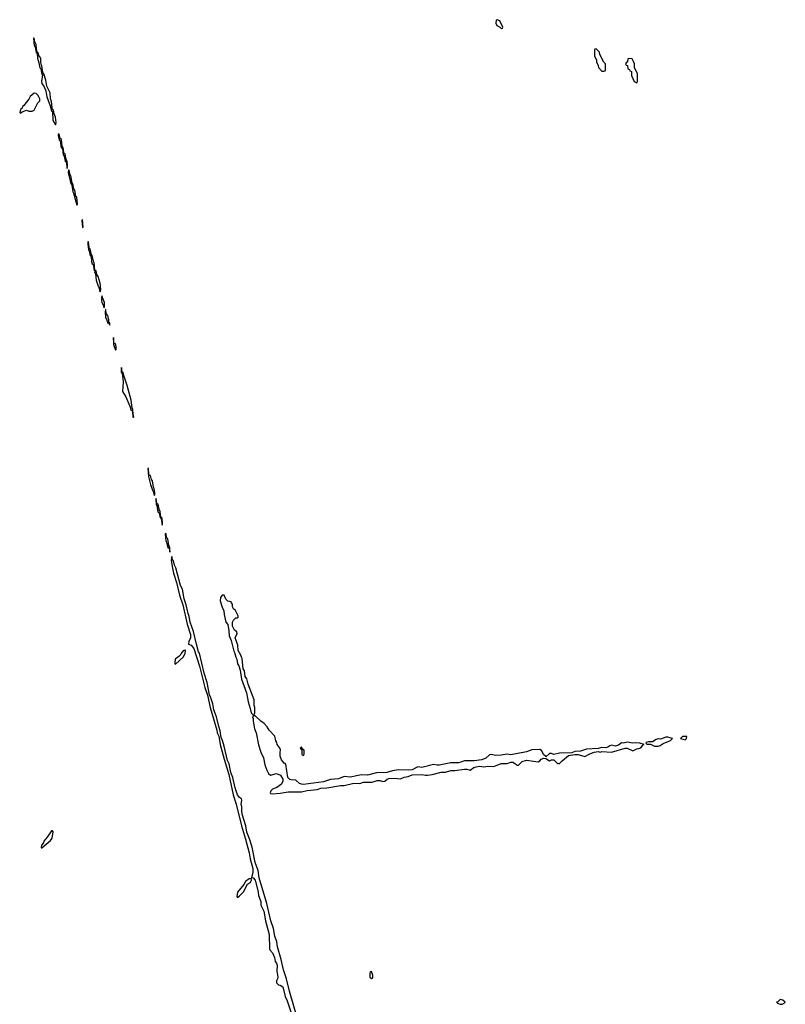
# Model space of a CAD drawing. Header units: inches. Extents: x 2769577 to 2880010, y 685631 to 825129.
# Tile 122 of 155: x 2830461 to 2838362, y 753989 to 764146. Entities that reach past the tile are written whole.
import ezdxf

# ---------------------------------------------------------------- set-up
doc = ezdxf.new("R2010")
doc.units = ezdxf.units.IN
doc.header["$MEASUREMENT"] = 0
doc.layers.add('C8735', color=7, linetype='Continuous')
doc.layers.add('C8736', color=7, linetype='Continuous')

msp = doc.modelspace()

# ---------------------------------------------------------------- linework, layer by layer
at = {"layer": 'C8735', "color": 4, "elevation": 4}
for points in [[(2831790, 759518), (2831785, 759515), (2831790, 759434), (2831810, 759351), (2831830, 759291), (2831839, 759279), (2831850, 759238), (2831855, 759245), (2831855, 759265), (2831850, 759309), (2831842, 759322), (2831831, 759390), (2831822, 759402), (2831810, 759445), (2831804, 759444), (2831794, 759454)], [(2831870, 759208), (2831865, 759195), (2831870, 759142), (2831877, 759137), (2831883, 759090), (2831890, 759067), (2831899, 759059), (2831910, 759006), (2831918, 759002), (2831926, 759010), (2831916, 759016), (2831912, 759068), (2831910, 759079), (2831903, 759083), (2831890, 759149), (2831876, 759156)], [(2831930, 759008), (2831921, 758999), (2831930, 758932), (2831936, 758944)], [(2831970, 758848), (2831962, 758838), (2831969, 758770), (2831976, 758756), (2831990, 758698), (2831998, 758698), (2832006, 758686), (2832010, 758654), (2832010, 758706), (2832006, 758706), (2832008, 758710), (2832001, 758721), (2831990, 758789), (2831981, 758801)], [(2832570, 758208), (2832550, 758208), (2832535, 758185), (2832531, 758150), (2832550, 758085), (2832568, 758048), (2832571, 758010), (2832590, 757932), (2832608, 757908), (2832620, 757840), (2832623, 757790), (2832643, 757743), (2832670, 757632), (2832679, 757619), (2832691, 757570), (2832703, 757550), (2832710, 757502), (2832722, 757482), (2832737, 757437), (2832750, 757342), (2832801, 757201), (2832819, 757110), (2832841, 757041), (2832850, 756994), (2832870, 756974), (2832882, 756978), (2832887, 756993), (2832889, 757050), (2832882, 757070), (2832882, 757130), (2832819, 757290), (2832805, 757345), (2832788, 757370), (2832782, 757430), (2832768, 757450), (2832756, 757556), (2832749, 757569), (2832744, 757590), (2832717, 757637), (2832712, 757692), (2832684, 757770), (2832707, 757813), (2832702, 757830), (2832678, 757850), (2832658, 757890), (2832658, 757930), (2832666, 757950), (2832690, 757974), (2832710, 757974), (2832716, 757984), (2832716, 757996), (2832688, 758050), (2832668, 758070), (2832658, 758090), (2832658, 758118), (2832646, 758130), (2832642, 758142), (2832610, 758148), (2832589, 758169)], [(2832170, 757646), (2832164, 757636), (2832150, 757637), (2832130, 757615), (2832123, 757597), (2832104, 757576), (2832067, 757550), (2832061, 757510), (2832062, 757502), (2832070, 757498), (2832150, 757572), (2832169, 757610), (2832173, 757630)], [(2832890, 756966), (2832870, 756966), (2832865, 756955), (2832872, 756932), (2832871, 756910), (2832885, 756830), (2832901, 756790), (2832927, 756667), (2832950, 756591), (2832977, 756530), (2832990, 756458), (2833010, 756405), (2833030, 756371), (2833050, 756351), (2833111, 756371), (2833151, 756351), (2833178, 756310), (2833178, 756290), (2833162, 756258), (2833116, 756224), (2833070, 756208), (2833052, 756190), (2833045, 756170), (2833050, 756165), (2833070, 756161), (2833150, 756168), (2833230, 756180), (2833370, 756182), (2833426, 756194), (2833530, 756206), (2833570, 756217), (2833630, 756221), (2833770, 756247), (2833810, 756245), (2833910, 756270), (2833970, 756268), (2834010, 756280), (2834098, 756282), (2834150, 756297), (2834177, 756297), (2834210, 756288), (2834230, 756292), (2834252, 756310), (2834270, 756317), (2834330, 756322), (2834390, 756314), (2834428, 756332), (2834470, 756340), (2834510, 756355), (2834610, 756360), (2834650, 756352), (2834670, 756354), (2834719, 756361), (2834810, 756384), (2834855, 756385), (2834910, 756402), (2834950, 756399), (2835050, 756415), (2835074, 756414), (2835110, 756405), (2835147, 756430), (2835170, 756438), (2835210, 756444), (2835250, 756437), (2835293, 756447), (2835350, 756442), (2835390, 756454), (2835430, 756472), (2835490, 756473), (2835530, 756486), (2835550, 756486), (2835579, 756470), (2835590, 756456), (2835610, 756455), (2835647, 756493), (2835690, 756508), (2835810, 756490), (2835830, 756502), (2835844, 756516), (2835870, 756528), (2835890, 756526), (2835930, 756501), (2835950, 756511), (2835974, 756510), (2836010, 756474), (2836030, 756472), (2836058, 756502), (2836126, 756554), (2836190, 756566), (2836225, 756565), (2836294, 756546), (2836346, 756574), (2836389, 756591), (2836430, 756595), (2836450, 756591), (2836470, 756598), (2836570, 756591), (2836710, 756631), (2836730, 756631), (2836790, 756605), (2836830, 756625), (2836850, 756627), (2836870, 756636), (2836894, 756666), (2836906, 756670), (2836862, 756682), (2836813, 756687), (2836790, 756682), (2836730, 756692), (2836690, 756683), (2836670, 756686), (2836639, 756661), (2836610, 756651), (2836570, 756661), (2836550, 756655), (2836530, 756640), (2836510, 756636), (2836470, 756639), (2836431, 756629), (2836310, 756619), (2836250, 756601), (2836190, 756595), (2836158, 756582), (2836030, 756581), (2835973, 756567), (2835950, 756576), (2835930, 756575), (2835890, 756542), (2835887, 756550), (2835870, 756563), (2835846, 756606), (2835830, 756618), (2835746, 756614), (2835690, 756592), (2835530, 756563), (2835490, 756568), (2835430, 756559), (2835370, 756557), (2835330, 756567), (2835310, 756561), (2835273, 756527), (2835230, 756510), (2835150, 756500), (2835050, 756501), (2835014, 756486), (2834990, 756480), (2834910, 756481), (2834790, 756454), (2834770, 756454), (2834730, 756464), (2834610, 756431), (2834570, 756437), (2834510, 756409), (2834470, 756405), (2834370, 756408), (2834310, 756398), (2834250, 756379), (2834144, 756376), (2834050, 756351), (2833990, 756355), (2833871, 756331), (2833810, 756340), (2833750, 756316), (2833670, 756307), (2833597, 756283), (2833390, 756256), (2833370, 756258), (2833347, 756267), (2833310, 756301), (2833263, 756303), (2833249, 756309), (2833229, 756329), (2833207, 756467), (2833190, 756478), (2833162, 756510), (2833149, 756550), (2833149, 756590), (2833154, 756610), (2833150, 756626), (2833118, 756670), (2833115, 756690), (2833105, 756705), (2833094, 756754), (2833037, 756817), (2833015, 756850), (2832985, 756885), (2832948, 756910)], [(2837130, 756746), (2837075, 756725), (2837050, 756727), (2837030, 756722), (2836990, 756697), (2836950, 756696), (2836925, 756690), (2836924, 756684), (2836932, 756672), (2836971, 756671), (2837012, 756652), (2837050, 756651), (2837070, 756658), (2837102, 756678), (2837178, 756710), (2837198, 756730), (2837150, 756745)], [(2837346, 756750), (2837302, 756750), (2837282, 756730), (2837330, 756718), (2837342, 756730)], [(2833370, 756646), (2833354, 756630), (2833370, 756614), (2833378, 756618), (2833374, 756610), (2833374, 756570), (2833390, 756554), (2833398, 756570), (2833398, 756610), (2833380, 756620)], [(2830798, 755778), (2830790, 755777), (2830746, 755714), (2830710, 755673), (2830706, 755654), (2830687, 755630), (2830684, 755604), (2830690, 755602), (2830780, 755680), (2830797, 755703), (2830808, 755768)], [(2832850, 755286), (2832830, 755284), (2832790, 755255), (2832775, 755225), (2832710, 755145), (2832701, 755101), (2832710, 755091), (2832730, 755106), (2832769, 755150), (2832812, 755228), (2832842, 755250), (2832854, 755270)], [(2834090, 754326), (2834078, 754322), (2834074, 754310), (2834074, 754270), (2834090, 754254), (2834102, 754258), (2834106, 754270), (2834106, 754290)], [(2838310, 754039), (2838285, 754015), (2838272, 754010), (2838281, 754001), (2838310, 753991), (2838330, 753991), (2838350, 754001), (2838362, 754010), (2838335, 754030)]]:
    msp.add_lwpolyline(points, close=True, dxfattribs=at)
msp.add_lwpolyline([(2833341, 753790), (2833244, 754124), (2833216, 754250), (2833185, 754345), (2833161, 754450), (2833123, 754583), (2833114, 754633), (2833094, 754690), (2833080, 754770), (2833053, 754850), (2833010, 755029), (2832934, 755294), (2832921, 755370), (2832892, 755450), (2832860, 755610), (2832834, 755694), (2832805, 755765), (2832794, 755830), (2832757, 755950), (2832752, 755988), (2832755, 756030), (2832746, 756050), (2832755, 756095), (2832749, 756110), (2832730, 756122), (2832710, 756150), (2832683, 756223), (2832659, 756330), (2832641, 756381), (2832623, 756470), (2832605, 756505), (2832571, 756651), (2832554, 756710), (2832540, 756740), (2832531, 756810), (2832515, 756855), (2832493, 756953), (2832466, 757026), (2832454, 757090), (2832435, 757150), (2832420, 757180), (2832395, 757310), (2832365, 757405), (2832315, 757610), (2832306, 757626), (2832284, 757704), (2832253, 757833), (2832220, 757930), (2832211, 757990), (2832199, 758019), (2832179, 758110), (2832159, 758170), (2832141, 758270), (2832120, 758310), (2832074, 758490), (2832060, 758520), (2832050, 758562), (2832037, 758577), (2832030, 758608), (2832024, 758570), (2832034, 758506), (2832050, 758438), (2832080, 758340), (2832109, 758209), (2832143, 758110), (2832190, 757910), (2832225, 757805), (2832225, 757770), (2832206, 757730), (2832203, 757703), (2832232, 757692), (2832258, 757658), (2832316, 757476), (2832370, 757256), (2832398, 757178), (2832425, 757050), (2832496, 756816), (2832500, 756790), (2832516, 756756), (2832529, 756670), (2832570, 756516), (2832619, 756359), (2832665, 756150), (2832695, 756055), (2832750, 755831), (2832793, 755693), (2832830, 755550), (2832840, 755490), (2832868, 755388), (2832867, 755353), (2832854, 755294), (2832862, 755298), (2832870, 755295), (2832890, 755271), (2832896, 755256), (2832923, 755150), (2832926, 755110), (2832948, 755050), (2832948, 755010), (2832980, 754950), (2832998, 754850), (2833036, 754710), (2833040, 754560), (2833042, 754550), (2833070, 754518), (2833090, 754472), (2833099, 754430), (2833112, 754412), (2833118, 754390), (2833114, 754330), (2833125, 754270), (2833122, 754250), (2833112, 754230), (2833112, 754210), (2833131, 754191), (2833150, 754187), (2833175, 754170), (2833201, 754070), (2833223, 754023), (2833261, 753901)], dxfattribs=at)
at = {"layer": 'C8736', "color": 4, "elevation": 4}
for points in [[(2835390, 764146), (2835378, 764142), (2835374, 764110), (2835385, 764085), (2835412, 764072), (2835430, 764054), (2835442, 764058), (2835446, 764070), (2835415, 764135)], [(2830604, 763956), (2830610, 763878), (2830616, 763876), (2830621, 763861), (2830630, 763806), (2830640, 763800), (2830645, 763750), (2830660, 763700), (2830669, 763649), (2830678, 763638), (2830690, 763582), (2830697, 763577), (2830686, 763510), (2830688, 763488), (2830713, 763453), (2830731, 763411), (2830742, 763350), (2830776, 763256), (2830790, 763205), (2830798, 763198), (2830802, 763110), (2830830, 763061), (2830835, 763065), (2830836, 763084), (2830830, 763142), (2830816, 763176), (2830810, 763214), (2830801, 763221), (2830797, 763237), (2830790, 763302), (2830779, 763330), (2830775, 763390), (2830741, 763461), (2830730, 763521), (2830710, 763589), (2830701, 763601), (2830691, 763670), (2830683, 763683), (2830678, 763710), (2830678, 763750), (2830658, 763778), (2830650, 763809), (2830642, 763802), (2830646, 763810), (2830638, 763818), (2830631, 763890), (2830616, 763916), (2830610, 763955)], [(2836410, 763846), (2836398, 763842), (2836394, 763830), (2836394, 763770), (2836412, 763732), (2836412, 763710), (2836432, 763672), (2836433, 763653), (2836470, 763614), (2836490, 763614), (2836502, 763618), (2836506, 763630), (2836506, 763690), (2836488, 763708), (2836448, 763788), (2836446, 763810)], [(2836750, 763746), (2836738, 763742), (2836734, 763710), (2836718, 763702), (2836714, 763690), (2836718, 763678), (2836733, 763673), (2836738, 763638), (2836753, 763633), (2836758, 763618), (2836773, 763613), (2836774, 763570), (2836802, 763510), (2836830, 763494), (2836838, 763510), (2836838, 763590), (2836806, 763650), (2836806, 763690), (2836796, 763716), (2836782, 763742)], [(2830610, 763388), (2830570, 763353), (2830555, 763325), (2830502, 763258), (2830491, 763250), (2830485, 763235), (2830470, 763221), (2830461, 763190), (2830470, 763181), (2830486, 763194), (2830530, 763211), (2830556, 763204), (2830590, 763202), (2830610, 763214), (2830648, 763290), (2830668, 763310), (2830668, 763330), (2830662, 763342), (2830648, 763368), (2830630, 763386)], [(2830870, 762969), (2830858, 762962), (2830859, 762950), (2830870, 762905), (2830878, 762898), (2830890, 762825), (2830898, 762822), (2830906, 762830), (2830898, 762838), (2830891, 762910), (2830880, 762920)], [(2830910, 762826), (2830902, 762818), (2830910, 762752), (2830919, 762739), (2830930, 762685), (2830940, 762680), (2830950, 762612), (2830955, 762645), (2830950, 762688), (2830942, 762682), (2830946, 762690), (2830936, 762716), (2830930, 762762), (2830923, 762763), (2830917, 762777)], [(2830970, 762594), (2830966, 762594), (2830963, 762570), (2830970, 762532), (2830974, 762534), (2830972, 762528), (2830990, 762451), (2830994, 762454), (2831000, 762440), (2831009, 762369), (2831018, 762358), (2831050, 762231), (2831057, 762243), (2831050, 762314), (2831042, 762322), (2831030, 762389), (2831021, 762401), (2831010, 762455), (2831001, 762461), (2830990, 762539), (2830981, 762541)], [(2831110, 762086), (2831104, 762076), (2831110, 762002), (2831115, 762005)], [(2831170, 761855), (2831165, 761855), (2831163, 761830), (2831170, 761772), (2831179, 761759), (2831190, 761711), (2831194, 761714), (2831199, 761699), (2831203, 761650), (2831210, 761627), (2831219, 761619), (2831224, 761604), (2831230, 761554), (2831238, 761562), (2831230, 761642), (2831225, 761645), (2831210, 761715), (2831201, 761721), (2831190, 761782), (2831183, 761783), (2831177, 761797)], [(2831242, 761558), (2831234, 761546), (2831242, 761522), (2831250, 761458), (2831270, 761398), (2831275, 761395), (2831290, 761338), (2831295, 761345), (2831297, 761363), (2831290, 761428), (2831270, 761497), (2831256, 761516), (2831250, 761555)], [(2831310, 761298), (2831304, 761276), (2831305, 761250), (2831310, 761227), (2831324, 761204), (2831330, 761172), (2831337, 761183), (2831335, 761230)], [(2831350, 761158), (2831345, 761155), (2831343, 761137), (2831348, 761072), (2831357, 761057), (2831370, 761016), (2831378, 761018), (2831390, 760994), (2831390, 761018), (2831382, 761022), (2831382, 761050), (2831370, 761096), (2831355, 761115)], [(2831430, 760866), (2831430, 760794), (2831450, 760738), (2831455, 760745), (2831458, 760770), (2831450, 760804), (2831443, 760803), (2831433, 760813)], [(2831510, 760558), (2831509, 760510), (2831510, 760502), (2831518, 760498), (2831529, 760410), (2831522, 760310), (2831557, 760257), (2831598, 760158), (2831610, 760116), (2831617, 760117), (2831625, 760105), (2831630, 760045), (2831636, 760044), (2831638, 760050), (2831632, 760072), (2831630, 760126), (2831622, 760142), (2831610, 760222), (2831571, 760371), (2831535, 760475), (2831530, 760508), (2831526, 760506), (2831526, 760510), (2831515, 760515)]]:
    msp.add_lwpolyline(points, close=True, dxfattribs=at)

doc.saveas('drawing.dxf')
